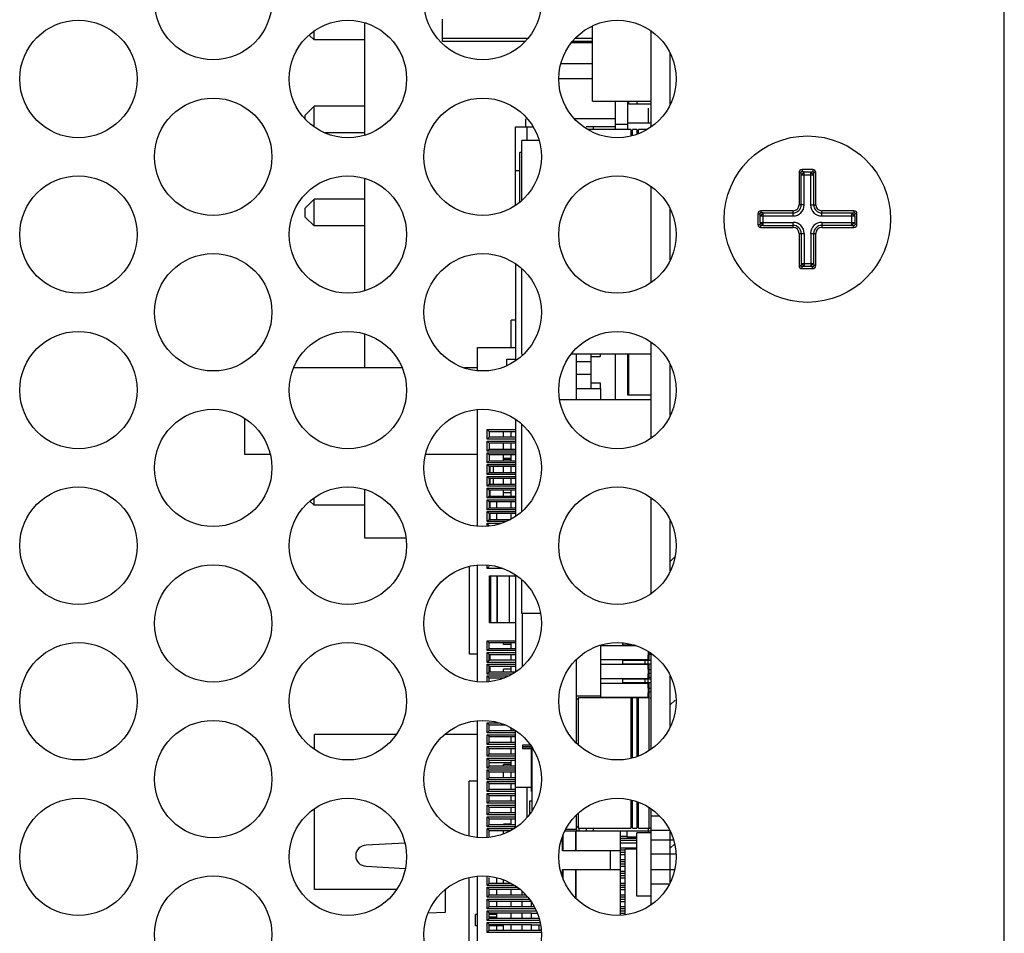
# Paper-space layout 'AV3_1' of a CAD drawing. Header units: inches. Extents: x 0 to 34, y -3.3 to 22.
# Tile 45 of 48: x 30.2 to 31.8, y 17.2 to 18.7. Entities that reach past the tile are written whole.
import ezdxf

# ---------------------------------------------------------------- set-up
doc = ezdxf.new("R2010")
doc.units = ezdxf.units.IN
doc.header["$LTSCALE"] = 1.87
doc.header["$MEASUREMENT"] = 0
doc.layers.get('0').update_dxf_attribs({"linetype": 'CONTINUOUS'})
for name, color, linetype in [('02___PRT_ALL_AXES', 7, 'CONTINUOUS'), ('3_ALL_AXES', 7, 'CONTINUOUS'), ('5_ALL_CURVES', 7, 'CONTINUOUS')]:
    doc.layers.add(name, color=color, linetype=linetype)

psp = doc.layouts.new('AV3_1')

# ---------------------------------------------------------------- linework, layer by layer
at = {"color": 7, "linetype": 'Continuous'}
for p, q in [((31.817, 13.3821), (31.817, 20.6599)), ((30.745, 18.5309), (30.745, 18.719)), ((30.875, 18.6879), (30.875, 18.7253)), ((30.66, 18.6904), (30.66, 18.7052)), ((31.1266, 18.5875), (31.1266, 18.7138)), ((30.6518, 18.6986), (30.66, 18.6904)), ((30.745, 18.6904), (30.66, 18.6904)), ((31.0183, 18.6929), (30.875, 18.6929)), ((31.014, 18.6879), (30.875, 18.6879)), ((31.1266, 18.6854), (31.0909, 18.6854)), ((31.1266, 18.6879), (31.0931, 18.6879)), ((31.1266, 18.6929), (31.0974, 18.6929)), ((31.1266, 18.6505), (31.0735, 18.6505)), ((31.1266, 18.6253), (31.0701, 18.6253)), ((31.1266, 18.5875), (31.225, 18.5875)), ((31.165, 18.5402), (31.165, 18.5875)), ((31.1778, 18.587), (31.1778, 18.5875)), ((31.186, 18.587), (31.1778, 18.587)), ((31.186, 18.5402), (31.186, 18.5875)), ((31.1876, 18.5829), (31.1876, 18.5875)), ((31.2014, 18.5829), (31.2014, 18.5875)), ((30.645, 18.5644), (30.66, 18.5794)), ((30.66, 18.5447), (30.66, 18.5794)), ((30.745, 18.5794), (30.66, 18.5794)), ((31.225, 18.5829), (31.1876, 18.5829)), ((30.645, 18.5577), (30.645, 18.5644)), ((30.9977, 18.4133), (30.9977, 18.5446)), ((30.9977, 18.5446), (31.0272, 18.5446)), ((31.165, 18.5446), (31.1158, 18.5446)), ((31.1908, 18.5402), (31.1186, 18.5402)), ((31.1276, 18.5446), (31.1276, 18.5402)), ((31.186, 18.5487), (31.165, 18.5487)), ((31.225, 18.5509), (31.186, 18.5509)), ((31.1908, 18.5402), (31.1908, 18.5293)), ((31.1938, 18.5372), (31.1908, 18.5372)), ((31.1938, 18.5299), (31.1938, 18.5402)), ((31.201, 18.5402), (31.1938, 18.5402)), ((31.201, 18.5402), (31.201, 18.5323)), ((31.204, 18.5372), (31.201, 18.5372)), ((31.204, 18.5333), (31.204, 18.5402)), ((31.2184, 18.5402), (31.204, 18.5402)), ((30.745, 18.5344), (30.6783, 18.5344)), ((31.0085, 18.4217), (31.0085, 18.522)), ((31.037, 18.522), (31.0085, 18.522)), ((31.0046, 18.4184), (31.0046, 18.5016)), ((31.0085, 18.5016), (31.0046, 18.5016)), ((31.0046, 18.4708), (30.9977, 18.4708)), ((31.496, 18.4729), (31.478, 18.4729)), ((30.745, 18.27), (30.745, 18.4581)), ((31.473, 18.4679), (31.473, 18.4139)), ((31.501, 18.4139), (31.501, 18.4679)), ((30.645, 18.4084), (30.66, 18.4234)), ((30.66, 18.3784), (30.66, 18.4234)), ((30.745, 18.4234), (30.66, 18.4234)), ((30.645, 18.3934), (30.645, 18.4084)), ((30.645, 18.3934), (30.66, 18.3784)), ((31.404, 18.3989), (31.404, 18.3809)), ((31.463, 18.4039), (31.409, 18.4039)), ((31.565, 18.4039), (31.511, 18.4039)), ((31.57, 18.3809), (31.57, 18.3989)), ((30.745, 18.3784), (30.66, 18.3784)), ((31.409, 18.3759), (31.463, 18.3759)), ((31.511, 18.3759), (31.565, 18.3759)), ((31.473, 18.3659), (31.473, 18.3119)), ((31.501, 18.3119), (31.501, 18.3659)), ((30.9977, 18.3149), (30.9977, 18.1524)), ((31.0085, 18.1637), (31.0085, 18.3065)), ((31.478, 18.3069), (31.496, 18.3069)), ((30.745, 18.1404), (30.745, 18.1973)), ((30.9337, 18.1358), (30.9337, 18.1746)), ((30.9337, 18.1746), (30.9977, 18.1746)), ((31.0095, 18.1618), (31.0095, 18.1637)), ((31.225, 18.1637), (31.0909, 18.1637)), ((31.124, 18.1637), (31.124, 18.106)), ((31.124, 18.1597), (31.1394, 18.1597)), ((31.1394, 18.1637), (31.1394, 18.1597)), ((31.165, 18.087), (31.165, 18.1637)), ((31.186, 18.0949), (31.186, 18.1637)), ((31.1876, 18.0949), (31.1876, 18.1637)), ((30.8078, 18.1404), (30.6256, 18.1404)), ((30.9337, 18.1404), (30.912, 18.1404)), ((30.9829, 18.1441), (30.9829, 18.1549)), ((30.9829, 18.1549), (30.9977, 18.1549)), ((31.1, 18.1513), (31.124, 18.1513)), ((31.1, 18.1302), (31.124, 18.1302)), ((31.124, 18.1157), (31.1394, 18.1157)), ((31.1394, 18.1157), (31.1394, 18.106)), ((31.1, 18.106), (31.14, 18.106)), ((31.14, 18.106), (31.14, 18.087)), ((31.225, 18.0949), (31.186, 18.0949)), ((31.225, 18.087), (31.0716, 18.087)), ((30.9337, 17.875), (30.9337, 18.0706)), ((30.5439, 17.9954), (30.5439, 18.0553)), ((30.9977, 18.0541), (30.9977, 17.8916)), ((31.0085, 17.9), (31.0085, 18.0456)), ((30.95, 18.0208), (30.95, 18.0374)), ((30.95, 18.0374), (30.9977, 18.0374)), ((30.95, 18.0374), (30.9534, 18.034)), ((30.9534, 18.034), (30.9534, 18.0242)), ((30.9534, 18.034), (30.9977, 18.034)), ((30.9776, 18.0242), (30.9776, 18.034)), ((30.9534, 18.0242), (30.95, 18.0208)), ((30.9977, 18.0208), (30.95, 18.0208)), ((30.95, 18.0011), (30.95, 18.0177)), ((30.95, 18.0177), (30.9977, 18.0177)), ((30.9534, 18.0143), (30.95, 18.0177)), ((30.9977, 18.0242), (30.9534, 18.0242)), ((30.9534, 18.0143), (30.9534, 18.0045)), ((30.9977, 18.0143), (30.9534, 18.0143)), ((30.9776, 18.0045), (30.9776, 18.0143)), ((30.5864, 17.9954), (30.5439, 17.9954)), ((30.9337, 17.9954), (30.847, 17.9954)), ((30.95, 18.0011), (30.9534, 18.0045)), ((30.9977, 18.0011), (30.95, 18.0011)), ((30.95, 17.9815), (30.95, 17.998)), ((30.9534, 17.9946), (30.95, 17.998)), ((30.95, 17.998), (30.9977, 17.998)), ((30.9534, 18.0045), (30.9977, 18.0045)), ((30.9534, 17.9946), (30.9534, 17.9848)), ((30.9977, 17.9946), (30.9534, 17.9946)), ((30.9776, 17.9848), (30.9776, 17.9946)), ((30.95, 17.9815), (30.9534, 17.9848)), ((30.9977, 17.9815), (30.95, 17.9815)), ((30.95, 17.9618), (30.95, 17.9783)), ((30.9534, 17.975), (30.95, 17.9783)), ((30.95, 17.9783), (30.9977, 17.9783)), ((30.9534, 17.9848), (30.9977, 17.9848)), ((30.9905, 17.9887), (30.9776, 17.9887)), ((30.9905, 17.9868), (30.9776, 17.9868)), ((30.95, 17.9618), (30.9534, 17.9651)), ((30.9977, 17.9618), (30.95, 17.9618)), ((30.95, 17.9421), (30.95, 17.9586)), ((30.9534, 17.9553), (30.95, 17.9586)), ((30.95, 17.9586), (30.9977, 17.9586)), ((30.9534, 17.975), (30.9534, 17.9651)), ((30.9977, 17.975), (30.9534, 17.975)), ((30.9534, 17.9651), (30.9977, 17.9651)), ((30.9551, 17.9651), (30.9551, 17.975)), ((30.961, 17.9651), (30.961, 17.975)), ((30.9776, 17.9651), (30.9776, 17.975)), ((30.95, 17.9421), (30.9534, 17.9454)), ((30.9977, 17.9421), (30.95, 17.9421)), ((30.9534, 17.9553), (30.9534, 17.9454)), ((30.9977, 17.9553), (30.9534, 17.9553)), ((30.9534, 17.9454), (30.9977, 17.9454)), ((30.9551, 17.9454), (30.9551, 17.9553)), ((30.961, 17.9454), (30.961, 17.9553)), ((30.9776, 17.9454), (30.9776, 17.9553)), ((30.745, 17.8549), (30.745, 17.9364)), ((30.95, 17.9224), (30.95, 17.9389)), ((30.95, 17.9389), (30.9977, 17.9389)), ((30.9534, 17.9356), (30.95, 17.9389)), ((30.95, 17.9224), (30.9534, 17.9257)), ((30.9534, 17.9356), (30.9534, 17.9257)), ((30.9977, 17.9356), (30.9534, 17.9356)), ((30.9534, 17.9257), (30.9977, 17.9257)), ((30.9551, 17.9257), (30.9551, 17.9356)), ((30.9776, 17.9257), (30.9776, 17.9356)), ((30.9905, 17.9312), (30.9776, 17.9312)), ((30.6531, 17.9173), (30.66, 17.9104)), ((30.66, 17.9104), (30.66, 17.9226)), ((30.745, 17.9104), (30.66, 17.9104)), ((30.9977, 17.9224), (30.95, 17.9224)), ((30.95, 17.9027), (30.95, 17.9193)), ((30.95, 17.9193), (30.9977, 17.9193)), ((30.9534, 17.9159), (30.95, 17.9193)), ((30.9534, 17.9159), (30.9534, 17.9061)), ((30.9977, 17.9159), (30.9534, 17.9159)), ((30.9551, 17.9061), (30.9551, 17.9159)), ((30.9665, 17.9061), (30.9665, 17.9159)), ((30.95, 17.9027), (30.9534, 17.9061)), ((30.9977, 17.9027), (30.95, 17.9027)), ((30.95, 17.883), (30.95, 17.8996)), ((30.95, 17.8996), (30.9977, 17.8996)), ((30.9534, 17.8962), (30.95, 17.8996)), ((30.9534, 17.9061), (30.9977, 17.9061)), ((30.9534, 17.8962), (30.9534, 17.8864)), ((30.9977, 17.8962), (30.9534, 17.8962)), ((30.9551, 17.8864), (30.9551, 17.8962)), ((30.9665, 17.8864), (30.9665, 17.8962)), ((30.95, 17.883), (30.9534, 17.8864)), ((30.9825, 17.883), (30.95, 17.883)), ((30.95, 17.8749), (30.95, 17.8799)), ((30.95, 17.8799), (30.9743, 17.8799)), ((30.9534, 17.8765), (30.95, 17.8799)), ((30.9534, 17.8864), (30.9893, 17.8864)), ((30.9551, 17.8752), (30.9551, 17.8765)), ((30.8142, 17.8549), (30.745, 17.8549)), ((30.9205, 17.6607), (30.9205, 17.8077)), ((30.9337, 17.6141), (30.9337, 17.8098)), ((30.95, 17.8043), (30.95, 17.8099)), ((30.95, 17.8043), (30.9534, 17.8076)), ((30.9761, 17.8043), (30.95, 17.8043)), ((30.9538, 17.7133), (30.9538, 17.7921)), ((30.9538, 17.7921), (30.9977, 17.7921)), ((30.9667, 17.7133), (30.9667, 17.7921)), ((30.9672, 17.7133), (30.9672, 17.7921)), ((30.9977, 17.7932), (30.9977, 17.6307)), ((31.0085, 17.7287), (31.0085, 17.7848)), ((31.0393, 17.7287), (31.0085, 17.7287)), ((31.0095, 17.6401), (31.0095, 17.7287)), ((30.9977, 17.7133), (30.9538, 17.7133)), ((30.95, 17.6665), (30.95, 17.683)), ((30.95, 17.683), (30.9977, 17.683)), ((30.9534, 17.6797), (30.95, 17.683)), ((30.9534, 17.6698), (30.9534, 17.6797)), ((30.9977, 17.6797), (30.9534, 17.6797)), ((30.9776, 17.6767), (30.9776, 17.6797)), ((31.1768, 17.6794), (31.1768, 17.6755)), ((30.9534, 17.6698), (30.95, 17.6665)), ((30.9977, 17.6665), (30.95, 17.6665)), ((30.95, 17.6468), (30.95, 17.6633)), ((30.95, 17.6633), (30.9977, 17.6633)), ((30.9534, 17.66), (30.95, 17.6633)), ((30.9534, 17.6698), (30.9977, 17.6698)), ((30.9905, 17.6767), (30.9776, 17.6767)), ((31.14, 17.6756), (31.14, 17.5875)), ((31.2, 17.6745), (31.14, 17.6745)), ((31.1971, 17.6755), (31.1768, 17.6755)), ((31.2201, 17.6651), (31.2201, 17.6588)), ((30.9337, 17.6607), (30.9205, 17.6607)), ((30.9534, 17.6502), (30.95, 17.6468)), ((30.9977, 17.6468), (30.95, 17.6468)), ((30.9534, 17.6502), (30.9534, 17.66)), ((30.9534, 17.66), (30.9977, 17.66)), ((30.9977, 17.6502), (30.9534, 17.6502)), ((30.9551, 17.6502), (30.9551, 17.66)), ((31.2201, 17.6509), (31.14, 17.6509)), ((31.1768, 17.6499), (31.1768, 17.644)), ((31.2241, 17.6499), (31.1768, 17.6499)), ((31.2142, 17.6499), (31.2142, 17.644)), ((31.2241, 17.6598), (31.2201, 17.6598)), ((31.2211, 17.6598), (31.2211, 17.6499)), ((30.95, 17.6271), (30.95, 17.6437)), ((30.95, 17.6437), (30.9977, 17.6437)), ((30.9534, 17.6403), (30.95, 17.6437)), ((30.9534, 17.6305), (30.95, 17.6271)), ((30.9534, 17.6305), (30.9534, 17.6403)), ((30.9534, 17.6403), (30.9977, 17.6403)), ((30.9973, 17.6305), (30.9534, 17.6305)), ((30.9551, 17.6305), (30.9551, 17.6403)), ((30.9776, 17.6305), (30.9776, 17.6353)), ((30.9905, 17.6353), (30.9776, 17.6353)), ((31.2201, 17.643), (31.14, 17.643)), ((31.2241, 17.644), (31.1768, 17.644)), ((31.2201, 17.6352), (31.2201, 17.6273)), ((31.2241, 17.6342), (31.2201, 17.6342)), ((31.2211, 17.644), (31.2211, 17.6342)), ((30.9923, 17.6271), (30.95, 17.6271)), ((30.95, 17.6141), (30.95, 17.624)), ((30.95, 17.624), (30.9862, 17.624)), ((30.9534, 17.6206), (30.95, 17.624)), ((30.9534, 17.6143), (30.9534, 17.6206)), ((30.9534, 17.6206), (30.979, 17.6206)), ((30.9776, 17.6201), (30.9776, 17.6206)), ((31.2201, 17.6194), (31.14, 17.6194)), ((31.1768, 17.6184), (31.1768, 17.6125)), ((31.2241, 17.6184), (31.1768, 17.6184)), ((31.2241, 17.6125), (31.1768, 17.6125)), ((31.2142, 17.6184), (31.2142, 17.6125)), ((31.2241, 17.6283), (31.2201, 17.6283)), ((31.2211, 17.6283), (31.2211, 17.6184)), ((31.225, 17.6216), (31.2211, 17.6216)), ((31.2211, 17.6125), (31.2211, 17.6027)), ((31.2201, 17.6115), (31.14, 17.6115)), ((31.2201, 17.6037), (31.2201, 17.5958)), ((31.2241, 17.6027), (31.2201, 17.6027)), ((31.2241, 17.5968), (31.2201, 17.5968)), ((31.2211, 17.5968), (31.2211, 17.5875)), ((31.1, 17.5904), (31.14, 17.5904)), ((31.1033, 17.5875), (31.1, 17.5842)), ((31.1033, 17.5081), (31.1033, 17.5875)), ((31.1908, 17.5875), (31.1033, 17.5875)), ((31.2201, 17.5879), (31.14, 17.5879)), ((31.1908, 17.5875), (31.1908, 17.4859)), ((31.1938, 17.5869), (31.1908, 17.5869)), ((31.1938, 17.5845), (31.1908, 17.5845)), ((31.1938, 17.4865), (31.1938, 17.5875)), ((31.201, 17.5875), (31.1938, 17.5875)), ((31.201, 17.5875), (31.201, 17.4889)), ((31.204, 17.5869), (31.201, 17.5869)), ((31.204, 17.5845), (31.201, 17.5845)), ((31.204, 17.4899), (31.204, 17.5875)), ((31.2218, 17.5875), (31.204, 17.5875)), ((31.2241, 17.5869), (31.2235, 17.5869)), ((30.9337, 17.3533), (30.9337, 17.5489)), ((30.95, 17.5287), (30.95, 17.5452)), ((30.95, 17.5452), (30.9708, 17.5452)), ((30.9534, 17.5419), (30.95, 17.5452)), ((30.9534, 17.532), (30.95, 17.5287)), ((30.9534, 17.532), (30.9534, 17.5419)), ((30.9534, 17.5419), (30.9806, 17.5419)), ((30.9977, 17.532), (30.9534, 17.532)), ((30.9977, 17.3699), (30.9977, 17.5324)), ((30.6605, 17.501), (30.6605, 17.5257)), ((30.7974, 17.5257), (30.6605, 17.5257)), ((30.9337, 17.5257), (30.8787, 17.5257)), ((30.9977, 17.5287), (30.95, 17.5287)), ((30.95, 17.509), (30.95, 17.5255)), ((30.95, 17.5255), (30.9977, 17.5255)), ((30.9534, 17.5222), (30.95, 17.5255)), ((30.9534, 17.5124), (30.9534, 17.5222)), ((30.9534, 17.5222), (30.9977, 17.5222)), ((30.9534, 17.5124), (30.95, 17.509)), ((30.9977, 17.509), (30.95, 17.509)), ((30.95, 17.4893), (30.95, 17.5059)), ((30.95, 17.5059), (30.9977, 17.5059)), ((30.9534, 17.5025), (30.95, 17.5059)), ((30.9977, 17.5124), (30.9534, 17.5124)), ((30.9534, 17.4927), (30.9534, 17.5025)), ((30.9534, 17.5025), (30.9977, 17.5025)), ((31.0095, 17.5082), (31.0095, 17.5023)), ((31.0225, 17.5082), (31.0095, 17.5082)), ((31.0095, 17.5059), (31.0233, 17.5059)), ((31.0095, 17.5025), (31.0233, 17.5025)), ((31.0246, 17.5023), (31.0095, 17.5023)), ((31.0246, 17.4304), (31.0246, 17.505)), ((31.0253, 17.3982), (31.0253, 17.504)), ((30.9534, 17.4927), (30.95, 17.4893)), ((30.9977, 17.4893), (30.95, 17.4893)), ((30.95, 17.4696), (30.95, 17.4862)), ((30.95, 17.4862), (30.9977, 17.4862)), ((30.9534, 17.4828), (30.95, 17.4862)), ((30.9977, 17.4927), (30.9534, 17.4927)), ((30.9534, 17.473), (30.9534, 17.4828)), ((30.9534, 17.4828), (30.9977, 17.4828)), ((30.9534, 17.473), (30.95, 17.4696)), ((30.9977, 17.4696), (30.95, 17.4696)), ((30.95, 17.45), (30.95, 17.4665)), ((30.95, 17.4665), (30.9977, 17.4665)), ((30.9534, 17.4631), (30.95, 17.4665)), ((30.9905, 17.4782), (30.9534, 17.4782)), ((30.9977, 17.473), (30.9534, 17.473)), ((30.9776, 17.473), (30.9776, 17.4753)), ((30.9905, 17.4753), (30.9776, 17.4753)), ((30.9197, 17.3556), (30.9197, 17.4476)), ((30.9337, 17.4476), (30.9197, 17.4476)), ((30.9534, 17.4533), (30.95, 17.45)), ((30.9977, 17.45), (30.95, 17.45)), ((30.9534, 17.4533), (30.9534, 17.4631)), ((30.9534, 17.4631), (30.9977, 17.4631)), ((30.9977, 17.4533), (30.9534, 17.4533)), ((30.9776, 17.4533), (30.9776, 17.4631)), ((30.95, 17.4303), (30.95, 17.4468)), ((30.95, 17.4468), (30.9977, 17.4468)), ((30.9534, 17.4435), (30.95, 17.4468)), ((30.9534, 17.4336), (30.95, 17.4303)), ((30.9534, 17.4336), (30.9534, 17.4435)), ((30.9534, 17.4435), (30.9977, 17.4435)), ((30.9977, 17.4336), (30.9534, 17.4336)), ((30.9977, 17.4373), (31.0246, 17.4373)), ((31.0253, 17.4304), (31.0246, 17.4304)), ((30.9977, 17.4303), (30.95, 17.4303)), ((30.95, 17.4106), (30.95, 17.4271)), ((30.95, 17.4271), (30.9977, 17.4271)), ((30.9534, 17.4238), (30.95, 17.4271)), ((30.9534, 17.4139), (30.95, 17.4106)), ((30.9534, 17.4139), (30.9534, 17.4238)), ((30.9534, 17.4238), (30.9977, 17.4238)), ((30.9977, 17.4139), (30.9534, 17.4139)), ((31.1908, 17.4163), (31.1908, 17.3685)), ((31.1938, 17.3685), (31.1938, 17.4157)), ((30.6605, 17.2657), (30.6605, 17.4013)), ((30.9977, 17.4106), (30.95, 17.4106)), ((30.95, 17.3909), (30.95, 17.4074)), ((30.95, 17.4074), (30.9977, 17.4074)), ((30.9534, 17.4041), (30.95, 17.4074)), ((30.9534, 17.3943), (30.9534, 17.4041)), ((30.9534, 17.4041), (30.9977, 17.4041)), ((31.0213, 17.4138), (31.0213, 17.3922)), ((31.0253, 17.4138), (31.0213, 17.4138)), ((31.201, 17.4133), (31.201, 17.3685)), ((31.204, 17.3685), (31.204, 17.4123)), ((30.9534, 17.3943), (30.95, 17.3909)), ((30.9977, 17.3909), (30.95, 17.3909)), ((30.95, 17.3712), (30.95, 17.3878)), ((30.95, 17.3878), (30.9977, 17.3878)), ((30.9534, 17.3844), (30.95, 17.3878)), ((30.9977, 17.3943), (30.9534, 17.3943)), ((30.9534, 17.3746), (30.9534, 17.3844)), ((30.9534, 17.3844), (30.9977, 17.3844)), ((31.1033, 17.3685), (31.1033, 17.3942)), ((30.9534, 17.3746), (30.95, 17.3712)), ((30.9977, 17.3712), (30.95, 17.3712)), ((30.95, 17.3532), (30.95, 17.3681)), ((30.95, 17.3681), (30.995, 17.3681)), ((30.9534, 17.3647), (30.95, 17.3681)), ((30.9977, 17.3746), (30.9534, 17.3746)), ((30.9534, 17.3549), (30.9534, 17.3647)), ((30.9534, 17.3647), (30.9894, 17.3647)), ((30.9776, 17.3746), (30.9776, 17.3753)), ((30.9905, 17.3753), (30.9776, 17.3753)), ((30.9776, 17.3593), (30.9776, 17.3647)), ((31.1033, 17.3685), (31.1, 17.3717)), ((31.1, 17.3667), (31.1, 17.3635)), ((31.1033, 17.3685), (31.1908, 17.3685)), ((31.104, 17.3685), (31.104, 17.3635)), ((31.1158, 17.3685), (31.1158, 17.3635)), ((31.1276, 17.3685), (31.1276, 17.3635)), ((31.1938, 17.3715), (31.1908, 17.3715)), ((31.1938, 17.3685), (31.201, 17.3685)), ((31.204, 17.3715), (31.201, 17.3715)), ((31.204, 17.3685), (31.2218, 17.3685)), ((31.2201, 17.3685), (31.2201, 17.3635)), ((31.0763, 17.3307), (31.0763, 17.3547)), ((31.0776, 17.3307), (31.0776, 17.3585)), ((31.2241, 17.3635), (31.0801, 17.3635)), ((31.0989, 17.3307), (31.0989, 17.3635)), ((31.0994, 17.3307), (31.0994, 17.3635)), ((31.1735, 17.2226), (31.1735, 17.3635)), ((31.1739, 17.3444), (31.1739, 17.3555)), ((31.1739, 17.3555), (31.185, 17.3555)), ((31.201, 17.3515), (31.1739, 17.3515)), ((31.1739, 17.3484), (31.201, 17.3484)), ((31.185, 17.3539), (31.185, 17.3635)), ((31.201, 17.3539), (31.185, 17.3539)), ((31.201, 17.2549), (31.201, 17.3609)), ((31.225, 17.3609), (31.201, 17.3609)), ((31.1739, 17.3444), (31.201, 17.3444)), ((31.1739, 17.3248), (31.1739, 17.3358)), ((31.1739, 17.3358), (31.201, 17.3358)), ((31.1817, 17.3318), (31.1739, 17.3318)), ((31.1817, 17.2232), (31.1817, 17.3337)), ((31.201, 17.3337), (31.1817, 17.3337)), ((31.1735, 17.3307), (31.0763, 17.3307)), ((31.1567, 17.2992), (31.1567, 17.3307)), ((31.1739, 17.3287), (31.1817, 17.3287)), ((31.1739, 17.3248), (31.1817, 17.3248)), ((31.1739, 17.3051), (31.1739, 17.3161)), ((31.1739, 17.3161), (31.1817, 17.3161)), ((31.0763, 17.2867), (31.0763, 17.2992)), ((31.0763, 17.2992), (31.1735, 17.2992)), ((31.0776, 17.2829), (31.0776, 17.2992)), ((31.0989, 17.2511), (31.0989, 17.2992)), ((31.0994, 17.2506), (31.0994, 17.2992)), ((31.1817, 17.3122), (31.1739, 17.3122)), ((31.1739, 17.309), (31.1817, 17.309)), ((31.1739, 17.3051), (31.1817, 17.3051)), ((30.9197, 17.0947), (30.9197, 17.2858)), ((30.9337, 17.0924), (30.9337, 17.2881)), ((30.95, 17.2728), (30.95, 17.2882)), ((30.9534, 17.2761), (30.9534, 17.286)), ((30.9665, 17.2761), (30.9665, 17.2856)), ((30.9776, 17.2762), (30.9776, 17.2821)), ((31.1739, 17.2854), (31.1739, 17.2964)), ((31.1739, 17.2964), (31.1817, 17.2964)), ((31.1817, 17.2925), (31.1739, 17.2925)), ((31.1739, 17.2893), (31.1817, 17.2893)), ((31.1739, 17.2854), (31.1817, 17.2854)), ((30.798, 17.2657), (30.6605, 17.2657)), ((30.9534, 17.2761), (30.95, 17.2728)), ((30.9958, 17.2728), (30.95, 17.2728)), ((30.95, 17.2531), (30.95, 17.2696)), ((30.95, 17.2696), (31.0005, 17.2696)), ((30.9534, 17.2663), (30.95, 17.2696)), ((30.9904, 17.2761), (30.9534, 17.2761)), ((30.9534, 17.2565), (30.9534, 17.2663)), ((30.9534, 17.2663), (31.0048, 17.2663)), ((30.9665, 17.2565), (30.9665, 17.2663)), ((31.1739, 17.2657), (31.1739, 17.2767)), ((31.1739, 17.2767), (31.1817, 17.2767)), ((31.1817, 17.2728), (31.1739, 17.2728)), ((31.1739, 17.2696), (31.1817, 17.2696)), ((31.1739, 17.2657), (31.1817, 17.2657)), ((30.9534, 17.2565), (30.95, 17.2531)), ((31.0181, 17.2531), (30.95, 17.2531)), ((30.95, 17.2334), (30.95, 17.25)), ((30.95, 17.25), (31.0207, 17.25)), ((30.9534, 17.2466), (30.95, 17.25)), ((31.0151, 17.2565), (30.9534, 17.2565)), ((31.0085, 17.2631), (31.0085, 17.2565)), ((31.1739, 17.246), (31.1739, 17.257)), ((31.1739, 17.257), (31.1817, 17.257)), ((31.1817, 17.2531), (31.1739, 17.2531)), ((31.1739, 17.25), (31.1817, 17.25)), ((31.225, 17.2549), (31.201, 17.2549)), ((30.9534, 17.2368), (30.95, 17.2334)), ((31.0308, 17.2334), (30.95, 17.2334)), ((30.9534, 17.2368), (30.9534, 17.2466)), ((30.9534, 17.2466), (31.023, 17.2466)), ((31.0243, 17.2368), (30.9534, 17.2368)), ((30.9665, 17.2368), (30.9665, 17.2466)), ((31.0085, 17.2466), (31.0085, 17.2368)), ((31.0243, 17.2368), (31.0243, 17.2447)), ((31.0243, 17.2374), (31.0288, 17.2374)), ((31.1739, 17.246), (31.1817, 17.246)), ((31.1739, 17.2263), (31.1739, 17.2374)), ((31.1739, 17.2374), (31.1817, 17.2374)), ((31.1817, 17.2334), (31.1739, 17.2334)), ((30.9305, 17.2052), (30.9305, 17.2242)), ((30.9337, 17.2242), (30.9305, 17.2242)), ((30.95, 17.2137), (30.95, 17.2303)), ((30.95, 17.2303), (31.0323, 17.2303)), ((30.9534, 17.2269), (30.95, 17.2303)), ((30.9534, 17.2171), (30.95, 17.2137)), ((30.9534, 17.2171), (30.9534, 17.2269)), ((30.9534, 17.2269), (31.0243, 17.2269)), ((30.9665, 17.2242), (30.9534, 17.2242)), ((30.9665, 17.2197), (30.9534, 17.2197)), ((31.0243, 17.2171), (30.9534, 17.2171)), ((30.9665, 17.2171), (30.9665, 17.2269)), ((31.0085, 17.2269), (31.0085, 17.2171)), ((31.0243, 17.2171), (31.0243, 17.2269)), ((31.0243, 17.2263), (31.034, 17.2263)), ((31.0243, 17.2177), (31.037, 17.2177)), ((31.1739, 17.2303), (31.1817, 17.2303)), ((31.1739, 17.2263), (31.1817, 17.2263)), ((30.9337, 17.2052), (30.9305, 17.2052)), ((31.038, 17.2137), (30.95, 17.2137)), ((30.95, 17.1941), (30.95, 17.2106)), ((30.95, 17.2106), (31.0386, 17.2106)), ((30.9534, 17.2072), (30.95, 17.2106)), ((30.9534, 17.1974), (30.9534, 17.2072)), ((30.9534, 17.2072), (31.0243, 17.2072)), ((30.9776, 17.2052), (30.9534, 17.2052)), ((30.9665, 17.1974), (30.9665, 17.2052)), ((30.9776, 17.1974), (30.9776, 17.2072)), ((31.0085, 17.2072), (31.0085, 17.1974)), ((31.0243, 17.1974), (31.0243, 17.2072)), ((31.0243, 17.2067), (31.0394, 17.2067)), ((31.0395, 17.2063), (31.0375, 17.2063)), ((30.9534, 17.1974), (30.95, 17.1941)), ((31.0407, 17.1941), (30.95, 17.1941)), ((31.0243, 17.1974), (30.9534, 17.1974)), ((31.0243, 17.198), (31.0404, 17.198)), ((31.0375, 17.1984), (31.0404, 17.1984))]:
    psp.add_line(p, q, dxfattribs=at)
at = {"color": 4, "linetype": 'Continuous'}
for p, q in [((31.2201, 18.5761), (31.2201, 18.5509)), ((31.2201, 17.6352), (31.2201, 17.6588)), ((31.2201, 17.6037), (31.2201, 17.6273)), ((31.2201, 17.5875), (31.2201, 17.5958)), ((31.2201, 17.3635), (31.2201, 17.3609))]:
    psp.add_line(p, q, dxfattribs=at)
at = {"color": 9, "linetype": 'Continuous'}
for p, q in [((31.0174, 18.522), (31.0174, 18.5446)), ((31.478, 18.4729), (31.478, 18.4698)), ((31.496, 18.4729), (31.496, 18.4698)), ((31.473, 18.4679), (31.4761, 18.4679)), ((31.4767, 18.4139), (31.4767, 18.4643)), ((31.4767, 18.4643), (31.4974, 18.4643)), ((31.4816, 18.4139), (31.4816, 18.4692)), ((31.4816, 18.4692), (31.4925, 18.4692)), ((31.4925, 18.4139), (31.4925, 18.4692)), ((31.4974, 18.4643), (31.4974, 18.4139)), ((31.501, 18.4679), (31.4979, 18.4679)), ((31.4816, 18.4139), (31.473, 18.4139)), ((31.4925, 18.4139), (31.501, 18.4139)), ((31.404, 18.3989), (31.4071, 18.3989)), ((31.4077, 18.3844), (31.4077, 18.3953)), ((31.4077, 18.3953), (31.463, 18.3953)), ((31.409, 18.4039), (31.409, 18.4008)), ((31.4126, 18.3795), (31.4126, 18.4002)), ((31.4126, 18.4002), (31.463, 18.4002)), ((31.463, 18.3953), (31.463, 18.4039)), ((31.511, 18.3953), (31.511, 18.4039)), ((31.511, 18.4002), (31.5615, 18.4002)), ((31.511, 18.3953), (31.5664, 18.3953)), ((31.5615, 18.3795), (31.5615, 18.4002)), ((31.565, 18.4039), (31.565, 18.4008)), ((31.5664, 18.3953), (31.5664, 18.3844)), ((31.57, 18.3989), (31.5669, 18.3989)), ((31.404, 18.3809), (31.4071, 18.3809)), ((31.4077, 18.3844), (31.463, 18.3844)), ((31.409, 18.3759), (31.409, 18.379)), ((31.4126, 18.3795), (31.463, 18.3795)), ((31.463, 18.3759), (31.463, 18.3844)), ((31.511, 18.3844), (31.511, 18.3759)), ((31.511, 18.3844), (31.5664, 18.3844)), ((31.5615, 18.3795), (31.511, 18.3795)), ((31.565, 18.3759), (31.565, 18.379)), ((31.57, 18.3809), (31.5669, 18.3809)), ((31.473, 18.3659), (31.4816, 18.3659)), ((31.4767, 18.3659), (31.4767, 18.3154)), ((31.4816, 18.3659), (31.4816, 18.3105)), ((31.4925, 18.3659), (31.4925, 18.3105)), ((31.4925, 18.3659), (31.501, 18.3659)), ((31.4974, 18.3659), (31.4974, 18.3154)), ((31.473, 18.3119), (31.4761, 18.3119)), ((31.4767, 18.3154), (31.4974, 18.3154)), ((31.478, 18.3069), (31.478, 18.31)), ((31.4925, 18.3105), (31.4816, 18.3105)), ((31.496, 18.3069), (31.496, 18.31)), ((31.501, 18.3119), (31.4979, 18.3119)), ((30.9562, 17.7133), (30.9562, 17.7921)), ((30.9869, 17.7921), (30.9869, 17.7133)), ((31.2214, 17.6642), (31.2214, 17.6598)), ((31.2214, 17.6342), (31.2214, 17.6283)), ((31.2214, 17.6027), (31.2214, 17.5968)), ((31.2218, 17.4991), (31.2218, 17.5875)), ((31.0174, 17.3875), (31.0174, 17.4373)), ((31.2218, 17.3685), (31.2218, 17.4032))]:
    psp.add_line(p, q, dxfattribs=at)
at = {"color": 7, "linetype": 'Continuous'}
psp.add_circle((31.487, 18.3899), 0.1395, dxfattribs=at)
for centre, radius, start, end in [((31.478, 18.4679), 0.005, 90, 180), ((31.496, 18.4679), 0.005, 0, 90), ((31.463, 18.4139), 0.01, 270, 360), ((31.511, 18.4139), 0.01, 180, 270), ((31.409, 18.3989), 0.005, 90, 180), ((31.565, 18.3989), 0.005, 0, 90), ((31.409, 18.3809), 0.005, 180, 270), ((31.463, 18.3659), 0.01, 0, 90), ((31.511, 18.3659), 0.01, 90, 180), ((31.565, 18.3809), 0.005, 270, 360), ((31.478, 18.3119), 0.005, 180, 270), ((31.496, 18.3119), 0.005, 270, 360), ((31.2218, 17.3717), 0.00329, 270, 359.9999)]:
    psp.add_arc(centre, radius, start, end, dxfattribs=at)
at = {"color": 9, "linetype": 'Continuous'}
for centre, radius, start, end in [((31.478, 18.4679), 0.0019, 90, 180), ((31.496, 18.4679), 0.0019, 0, 90), ((31.463, 18.4139), 0.0186, 270, 360), ((31.463, 18.4139), 0.0136, 270, 360), ((31.511, 18.4139), 0.0186, 180, 270), ((31.511, 18.4139), 0.0136, 180, 270), ((31.409, 18.3989), 0.0019, 90, 180), ((31.565, 18.3989), 0.0019, 0, 90), ((31.409, 18.3809), 0.0019, 180, 270), ((31.463, 18.3659), 0.0186, 0, 90), ((31.463, 18.3659), 0.0136, 0, 90), ((31.511, 18.3659), 0.0186, 90, 180), ((31.511, 18.3659), 0.0136, 90, 180), ((31.565, 18.3809), 0.0019, 270, 360), ((31.478, 18.3119), 0.0019, 180, 270), ((31.496, 18.3119), 0.0019, 270, 360)]:
    psp.add_arc(centre, radius, start, end, dxfattribs=at)
for points, knots in [([(31.4767, 18.4643), (31.4767, 18.4645), (31.4766, 18.4649), (31.4766, 18.4656), (31.4766, 18.4662), (31.4765, 18.4666), (31.4765, 18.467), (31.4764, 18.4672), (31.4764, 18.4674), (31.4763, 18.4675), (31.4763, 18.4677), (31.4763, 18.4677), (31.4762, 18.4678), (31.4762, 18.4678), (31.4762, 18.4678), (31.4762, 18.4679), (31.4762, 18.4679), (31.4761, 18.4679)], [0, 0, 0, 0, 0.178503, 0.353451, 0.518806, 0.668524, 0.735643, 0.796609, 0.850698, 0.897214, 0.935518, 0.951434, 0.965139, 0.976642, 0.986038, 0.993607, 1, 1, 1, 1]), ([(31.4767, 18.4643), (31.4767, 18.4643), (31.4767, 18.4643), (31.4768, 18.4644), (31.4769, 18.4644), (31.477, 18.4645), (31.4771, 18.4646), (31.4773, 18.4648), (31.4776, 18.465), (31.478, 18.4653), (31.4784, 18.4657), (31.4789, 18.4661), (31.4793, 18.4666), (31.4798, 18.467), (31.4802, 18.4675), (31.4806, 18.4679), (31.4809, 18.4683), (31.4812, 18.4686), (31.4813, 18.4688), (31.4814, 18.4689), (31.4815, 18.469), (31.4816, 18.4691), (31.4816, 18.4692), (31.4816, 18.4692), (31.4816, 18.4692)], [0, 0, 0, 0, 0.008362, 0.02041, 0.03614, 0.055513, 0.078451, 0.104775, 0.166718, 0.239494, 0.320932, 0.408749, 0.499861, 0.590892, 0.678611, 0.760098, 0.833181, 0.895703, 0.922277, 0.945343, 0.964676, 0.980212, 0.991953, 1, 1, 1, 1]), ([(31.4816, 18.4692), (31.4814, 18.4692), (31.481, 18.4693), (31.4803, 18.4693), (31.4797, 18.4693), (31.4793, 18.4694), (31.4789, 18.4694), (31.4787, 18.4695), (31.4785, 18.4695), (31.4784, 18.4696), (31.4782, 18.4696), (31.4782, 18.4696), (31.4781, 18.4697), (31.4781, 18.4697), (31.4781, 18.4697), (31.478, 18.4697), (31.478, 18.4697), (31.478, 18.4698)], [0, 0, 0, 0, 0.178553, 0.353499, 0.518826, 0.668508, 0.735611, 0.796565, 0.850647, 0.897161, 0.935472, 0.951394, 0.965107, 0.976619, 0.986026, 0.993603, 1, 1, 1, 1]), ([(31.4925, 18.4692), (31.4927, 18.4692), (31.4931, 18.4693), (31.4938, 18.4693), (31.4943, 18.4693), (31.4948, 18.4694), (31.4951, 18.4694), (31.4954, 18.4695), (31.4956, 18.4695), (31.4957, 18.4696), (31.4958, 18.4696), (31.4959, 18.4696), (31.496, 18.4697), (31.496, 18.4697), (31.496, 18.4697), (31.496, 18.4697), (31.496, 18.4697), (31.496, 18.4698)], [0, 0, 0, 0, 0.178503, 0.353451, 0.518806, 0.668524, 0.735643, 0.796609, 0.850698, 0.897214, 0.935518, 0.951434, 0.965139, 0.976642, 0.986038, 0.993607, 1, 1, 1, 1]), ([(31.4925, 18.4692), (31.4925, 18.4692), (31.4925, 18.4692), (31.4925, 18.4691), (31.4926, 18.469), (31.4927, 18.4689), (31.4928, 18.4688), (31.4929, 18.4686), (31.4932, 18.4683), (31.4935, 18.4679), (31.4939, 18.4675), (31.4943, 18.467), (31.4948, 18.4666), (31.4952, 18.4661), (31.4956, 18.4657), (31.4961, 18.4653), (31.4965, 18.465), (31.4967, 18.4647), (31.497, 18.4646), (31.4971, 18.4645), (31.4972, 18.4644), (31.4973, 18.4643), (31.4974, 18.4643), (31.4974, 18.4643), (31.4974, 18.4643)], [0, 0, 0, 0, 0.008362, 0.02041, 0.03614, 0.055513, 0.078451, 0.104775, 0.166718, 0.239494, 0.320932, 0.408749, 0.499861, 0.590892, 0.678611, 0.760098, 0.833181, 0.895703, 0.922277, 0.945343, 0.964676, 0.980212, 0.991953, 1, 1, 1, 1]), ([(31.4974, 18.4643), (31.4974, 18.4645), (31.4974, 18.4649), (31.4975, 18.4656), (31.4975, 18.4662), (31.4976, 18.4666), (31.4976, 18.467), (31.4977, 18.4672), (31.4977, 18.4674), (31.4978, 18.4675), (31.4978, 18.4677), (31.4978, 18.4677), (31.4978, 18.4678), (31.4979, 18.4678), (31.4979, 18.4678), (31.4979, 18.4679), (31.4979, 18.4679), (31.4979, 18.4679)], [0, 0, 0, 0, 0.178553, 0.353499, 0.518826, 0.668508, 0.735611, 0.796565, 0.850647, 0.897161, 0.935472, 0.951394, 0.965107, 0.976619, 0.986026, 0.993603, 1, 1, 1, 1]), ([(31.4077, 18.3953), (31.4077, 18.3955), (31.4076, 18.3959), (31.4076, 18.3966), (31.4076, 18.3972), (31.4075, 18.3976), (31.4075, 18.398), (31.4074, 18.3982), (31.4074, 18.3984), (31.4073, 18.3985), (31.4073, 18.3987), (31.4073, 18.3987), (31.4072, 18.3988), (31.4072, 18.3988), (31.4072, 18.3988), (31.4072, 18.3989), (31.4072, 18.3989), (31.4071, 18.3989)], [0, 0, 0, 0, 0.178503, 0.353451, 0.518806, 0.668524, 0.735643, 0.796609, 0.850698, 0.897214, 0.935518, 0.951434, 0.965139, 0.976642, 0.986038, 0.993607, 1, 1, 1, 1]), ([(31.4077, 18.3953), (31.4077, 18.3953), (31.4077, 18.3953), (31.4078, 18.3954), (31.4079, 18.3954), (31.408, 18.3955), (31.4081, 18.3956), (31.4083, 18.3958), (31.4086, 18.396), (31.409, 18.3963), (31.4094, 18.3967), (31.4099, 18.3971), (31.4103, 18.3976), (31.4108, 18.398), (31.4112, 18.3985), (31.4116, 18.3989), (31.4119, 18.3993), (31.4122, 18.3996), (31.4123, 18.3998), (31.4124, 18.3999), (31.4125, 18.4), (31.4126, 18.4001), (31.4126, 18.4002), (31.4126, 18.4002), (31.4126, 18.4002)], [0, 0, 0, 0, 0.008362, 0.02041, 0.03614, 0.055513, 0.078451, 0.104775, 0.166718, 0.239494, 0.320932, 0.408749, 0.499861, 0.590892, 0.678611, 0.760098, 0.833181, 0.895703, 0.922277, 0.945343, 0.964676, 0.980212, 0.991953, 1, 1, 1, 1]), ([(31.4126, 18.4002), (31.4124, 18.4002), (31.412, 18.4003), (31.4113, 18.4003), (31.4107, 18.4003), (31.4103, 18.4004), (31.4099, 18.4004), (31.4097, 18.4005), (31.4095, 18.4005), (31.4094, 18.4006), (31.4092, 18.4006), (31.4092, 18.4006), (31.4091, 18.4007), (31.4091, 18.4007), (31.4091, 18.4007), (31.409, 18.4007), (31.409, 18.4007), (31.409, 18.4008)], [0, 0, 0, 0, 0.178553, 0.353499, 0.518826, 0.668508, 0.735611, 0.796565, 0.850647, 0.897161, 0.935472, 0.951394, 0.965107, 0.976619, 0.986026, 0.993603, 1, 1, 1, 1]), ([(31.5615, 18.4002), (31.5617, 18.4002), (31.5621, 18.4003), (31.5628, 18.4003), (31.5633, 18.4003), (31.5638, 18.4004), (31.5641, 18.4004), (31.5644, 18.4005), (31.5646, 18.4005), (31.5647, 18.4006), (31.5648, 18.4006), (31.5649, 18.4006), (31.565, 18.4007), (31.565, 18.4007), (31.565, 18.4007), (31.565, 18.4007), (31.565, 18.4007), (31.565, 18.4008)], [0, 0, 0, 0, 0.178503, 0.353451, 0.518806, 0.668524, 0.735643, 0.796609, 0.850698, 0.897214, 0.935518, 0.951434, 0.965139, 0.976642, 0.986038, 0.993607, 1, 1, 1, 1]), ([(31.5615, 18.4002), (31.5615, 18.4002), (31.5615, 18.4002), (31.5615, 18.4001), (31.5616, 18.4), (31.5617, 18.3999), (31.5618, 18.3998), (31.5619, 18.3996), (31.5622, 18.3993), (31.5625, 18.3989), (31.5629, 18.3985), (31.5633, 18.398), (31.5638, 18.3976), (31.5642, 18.3971), (31.5646, 18.3967), (31.5651, 18.3963), (31.5655, 18.396), (31.5657, 18.3957), (31.566, 18.3956), (31.5661, 18.3955), (31.5662, 18.3954), (31.5663, 18.3953), (31.5664, 18.3953), (31.5664, 18.3953), (31.5664, 18.3953)], [0, 0, 0, 0, 0.008362, 0.02041, 0.03614, 0.055513, 0.078451, 0.104775, 0.166718, 0.239494, 0.320932, 0.408749, 0.499861, 0.590892, 0.678611, 0.760098, 0.833181, 0.895703, 0.922277, 0.945343, 0.964676, 0.980212, 0.991953, 1, 1, 1, 1]), ([(31.5664, 18.3953), (31.5664, 18.3955), (31.5664, 18.3959), (31.5665, 18.3966), (31.5665, 18.3972), (31.5666, 18.3976), (31.5666, 18.398), (31.5667, 18.3982), (31.5667, 18.3984), (31.5668, 18.3985), (31.5668, 18.3987), (31.5668, 18.3987), (31.5668, 18.3988), (31.5669, 18.3988), (31.5669, 18.3988), (31.5669, 18.3989), (31.5669, 18.3989), (31.5669, 18.3989)], [0, 0, 0, 0, 0.178553, 0.353499, 0.518826, 0.668508, 0.735611, 0.796565, 0.850647, 0.897161, 0.935472, 0.951394, 0.965107, 0.976619, 0.986026, 0.993603, 1, 1, 1, 1]), ([(31.4077, 18.3844), (31.4077, 18.3842), (31.4076, 18.3838), (31.4076, 18.3831), (31.4076, 18.3826), (31.4075, 18.3821), (31.4075, 18.3818), (31.4074, 18.3815), (31.4074, 18.3813), (31.4073, 18.3812), (31.4073, 18.3811), (31.4073, 18.381), (31.4072, 18.3809), (31.4072, 18.3809), (31.4072, 18.3809), (31.4072, 18.3809), (31.4072, 18.3809), (31.4071, 18.3809)], [0, 0, 0, 0, 0.178503, 0.353451, 0.518806, 0.668524, 0.735643, 0.796609, 0.850698, 0.897214, 0.935518, 0.951434, 0.965139, 0.976642, 0.986038, 0.993607, 1, 1, 1, 1]), ([(31.4126, 18.3795), (31.4126, 18.3795), (31.4126, 18.3795), (31.4126, 18.3796), (31.4125, 18.3797), (31.4124, 18.3798), (31.4123, 18.3799), (31.4122, 18.3801), (31.4119, 18.3804), (31.4116, 18.3808), (31.4112, 18.3813), (31.4108, 18.3817), (31.4103, 18.3821), (31.4099, 18.3826), (31.4094, 18.383), (31.409, 18.3834), (31.4086, 18.3837), (31.4083, 18.384), (31.4081, 18.3841), (31.408, 18.3842), (31.4079, 18.3843), (31.4078, 18.3844), (31.4077, 18.3844), (31.4077, 18.3844), (31.4077, 18.3844)], [0, 0, 0, 0, 0.008047, 0.019788, 0.035324, 0.054657, 0.077723, 0.104297, 0.166819, 0.239902, 0.321389, 0.409108, 0.500139, 0.591251, 0.679068, 0.760506, 0.833282, 0.895225, 0.921549, 0.944487, 0.96386, 0.97959, 0.991638, 1, 1, 1, 1]), ([(31.4126, 18.3795), (31.4124, 18.3795), (31.412, 18.3795), (31.4113, 18.3794), (31.4107, 18.3794), (31.4103, 18.3793), (31.4099, 18.3793), (31.4097, 18.3792), (31.4095, 18.3792), (31.4094, 18.3791), (31.4092, 18.3791), (31.4092, 18.3791), (31.4091, 18.3791), (31.4091, 18.379), (31.4091, 18.379), (31.409, 18.379), (31.409, 18.379), (31.409, 18.379)], [0, 0, 0, 0, 0.178553, 0.353499, 0.518826, 0.668508, 0.735611, 0.796565, 0.850647, 0.897161, 0.935472, 0.951394, 0.965107, 0.976619, 0.986026, 0.993603, 1, 1, 1, 1]), ([(31.5664, 18.3844), (31.5664, 18.3844), (31.5664, 18.3844), (31.5663, 18.3844), (31.5662, 18.3843), (31.5661, 18.3842), (31.566, 18.3841), (31.5657, 18.384), (31.5655, 18.3837), (31.5651, 18.3834), (31.5646, 18.383), (31.5642, 18.3826), (31.5638, 18.3821), (31.5633, 18.3817), (31.5629, 18.3813), (31.5625, 18.3808), (31.5622, 18.3804), (31.5619, 18.3801), (31.5618, 18.3799), (31.5617, 18.3798), (31.5616, 18.3797), (31.5615, 18.3796), (31.5615, 18.3795), (31.5615, 18.3795), (31.5615, 18.3795)], [0, 0, 0, 0, 0.008362, 0.02041, 0.03614, 0.055513, 0.078451, 0.104775, 0.166718, 0.239494, 0.320932, 0.408749, 0.499861, 0.590892, 0.678611, 0.760098, 0.833181, 0.895703, 0.922277, 0.945343, 0.964676, 0.980212, 0.991953, 1, 1, 1, 1]), ([(31.5615, 18.3795), (31.5617, 18.3795), (31.5621, 18.3795), (31.5628, 18.3794), (31.5633, 18.3794), (31.5638, 18.3793), (31.5641, 18.3793), (31.5644, 18.3792), (31.5646, 18.3792), (31.5647, 18.3791), (31.5648, 18.3791), (31.5649, 18.3791), (31.565, 18.3791), (31.565, 18.379), (31.565, 18.379), (31.565, 18.379), (31.565, 18.379), (31.565, 18.379)], [0, 0, 0, 0, 0.178553, 0.353499, 0.518826, 0.668508, 0.735611, 0.796565, 0.850647, 0.897161, 0.935472, 0.951394, 0.965107, 0.976619, 0.986026, 0.993603, 1, 1, 1, 1]), ([(31.5664, 18.3844), (31.5664, 18.3842), (31.5664, 18.3838), (31.5665, 18.3831), (31.5665, 18.3826), (31.5666, 18.3821), (31.5666, 18.3818), (31.5667, 18.3815), (31.5667, 18.3813), (31.5668, 18.3812), (31.5668, 18.3811), (31.5668, 18.381), (31.5668, 18.3809), (31.5669, 18.3809), (31.5669, 18.3809), (31.5669, 18.3809), (31.5669, 18.3809), (31.5669, 18.3809)], [0, 0, 0, 0, 0.178503, 0.353451, 0.518806, 0.668524, 0.735643, 0.796609, 0.850698, 0.897214, 0.935518, 0.951434, 0.965139, 0.976642, 0.986038, 0.993607, 1, 1, 1, 1]), ([(31.4767, 18.3154), (31.4767, 18.3152), (31.4766, 18.3148), (31.4766, 18.3141), (31.4766, 18.3135), (31.4765, 18.3131), (31.4765, 18.3128), (31.4764, 18.3125), (31.4764, 18.3123), (31.4763, 18.3122), (31.4763, 18.3121), (31.4763, 18.312), (31.4762, 18.3119), (31.4762, 18.3119), (31.4762, 18.3119), (31.4762, 18.3119), (31.4762, 18.3119), (31.4761, 18.3119)], [0, 0, 0, 0, 0.178553, 0.353499, 0.518826, 0.668508, 0.735611, 0.796565, 0.850647, 0.897161, 0.935472, 0.951394, 0.965107, 0.976619, 0.986026, 0.993603, 1, 1, 1, 1]), ([(31.4816, 18.3105), (31.4816, 18.3105), (31.4816, 18.3105), (31.4815, 18.3106), (31.4815, 18.3107), (31.4814, 18.3108), (31.4813, 18.3109), (31.4811, 18.3111), (31.4809, 18.3114), (31.4806, 18.3118), (31.4802, 18.3123), (31.4798, 18.3127), (31.4793, 18.3131), (31.4789, 18.3136), (31.4784, 18.314), (31.478, 18.3144), (31.4776, 18.3147), (31.4773, 18.315), (31.4771, 18.3151), (31.477, 18.3152), (31.4769, 18.3153), (31.4768, 18.3154), (31.4767, 18.3154), (31.4767, 18.3154), (31.4767, 18.3154)], [0, 0, 0, 0, 0.008362, 0.02041, 0.03614, 0.055513, 0.078451, 0.104775, 0.166718, 0.239494, 0.320932, 0.408749, 0.499861, 0.590892, 0.678611, 0.760098, 0.833181, 0.895703, 0.922277, 0.945343, 0.964676, 0.980212, 0.991953, 1, 1, 1, 1]), ([(31.4816, 18.3105), (31.4814, 18.3105), (31.481, 18.3105), (31.4803, 18.3104), (31.4797, 18.3104), (31.4793, 18.3103), (31.4789, 18.3103), (31.4787, 18.3102), (31.4785, 18.3102), (31.4784, 18.3101), (31.4782, 18.3101), (31.4782, 18.3101), (31.4781, 18.3101), (31.4781, 18.31), (31.4781, 18.31), (31.478, 18.31), (31.478, 18.31), (31.478, 18.31)], [0, 0, 0, 0, 0.178503, 0.353451, 0.518806, 0.668524, 0.735643, 0.796609, 0.850698, 0.897214, 0.935518, 0.951434, 0.965139, 0.976642, 0.986038, 0.993607, 1, 1, 1, 1]), ([(31.4974, 18.3154), (31.4974, 18.3154), (31.4974, 18.3154), (31.4973, 18.3154), (31.4972, 18.3153), (31.4971, 18.3152), (31.497, 18.3151), (31.4967, 18.315), (31.4965, 18.3147), (31.4961, 18.3144), (31.4956, 18.314), (31.4952, 18.3136), (31.4948, 18.3131), (31.4943, 18.3127), (31.4939, 18.3123), (31.4935, 18.3118), (31.4932, 18.3114), (31.4929, 18.3111), (31.4928, 18.3109), (31.4927, 18.3108), (31.4926, 18.3107), (31.4925, 18.3106), (31.4925, 18.3105), (31.4925, 18.3105), (31.4925, 18.3105)], [0, 0, 0, 0, 0.008362, 0.02041, 0.03614, 0.055513, 0.078451, 0.104775, 0.166718, 0.239494, 0.320932, 0.408749, 0.499861, 0.590892, 0.678611, 0.760098, 0.833181, 0.895703, 0.922277, 0.945343, 0.964676, 0.980212, 0.991953, 1, 1, 1, 1]), ([(31.4925, 18.3105), (31.4927, 18.3105), (31.4931, 18.3105), (31.4938, 18.3104), (31.4943, 18.3104), (31.4948, 18.3103), (31.4951, 18.3103), (31.4954, 18.3102), (31.4956, 18.3102), (31.4957, 18.3101), (31.4958, 18.3101), (31.4959, 18.3101), (31.496, 18.3101), (31.496, 18.31), (31.496, 18.31), (31.496, 18.31), (31.496, 18.31), (31.496, 18.31)], [0, 0, 0, 0, 0.178553, 0.353499, 0.518826, 0.668508, 0.735611, 0.796565, 0.850647, 0.897161, 0.935472, 0.951394, 0.965107, 0.976619, 0.986026, 0.993603, 1, 1, 1, 1]), ([(31.4974, 18.3154), (31.4974, 18.3152), (31.4974, 18.3148), (31.4975, 18.3141), (31.4975, 18.3135), (31.4976, 18.3131), (31.4976, 18.3128), (31.4977, 18.3125), (31.4977, 18.3123), (31.4978, 18.3122), (31.4978, 18.3121), (31.4978, 18.312), (31.4978, 18.3119), (31.4979, 18.3119), (31.4979, 18.3119), (31.4979, 18.3119), (31.4979, 18.3119), (31.4979, 18.3119)], [0, 0, 0, 0, 0.178503, 0.353451, 0.518806, 0.668524, 0.735643, 0.796609, 0.850698, 0.897214, 0.935518, 0.951434, 0.965139, 0.976642, 0.986038, 0.993607, 1, 1, 1, 1])]:
    psp.add_open_spline(points, degree=3, knots=knots, dxfattribs=at)
at = {"layer": '02___PRT_ALL_AXES', "color": 7, "linetype": 'Continuous'}
for p, q in [((31.015, 18.5446), (31.015, 18.5579)), ((31.165, 18.5579), (31.0967, 18.5579))]:
    psp.add_line(p, q, dxfattribs=at)
at = {"layer": '3_ALL_AXES', "color": 7, "linetype": 'Continuous'}
for p, q in [((31.225, 18.5447), (31.225, 18.7052)), ((31.225, 18.2838), (31.225, 18.4444)), ((30.9905, 18.1746), (30.9905, 18.2207)), ((30.9977, 18.2207), (30.9905, 18.2207)), ((31.225, 18.023), (31.225, 18.1835)), ((31.1, 18.087), (31.1, 18.1637)), ((30.9905, 18.0242), (30.9905, 18.034)), ((30.9905, 18.0045), (30.9905, 18.0143)), ((30.9905, 17.9848), (30.9905, 17.9946)), ((30.9905, 17.9651), (30.9905, 17.975)), ((30.9905, 17.9454), (30.9905, 17.9553)), ((30.9905, 17.9257), (30.9905, 17.9356)), ((30.9905, 17.9061), (30.9905, 17.9159)), ((31.225, 17.7621), (31.225, 17.9227)), ((30.9905, 17.887), (30.9905, 17.8962)), ((30.9905, 17.6698), (30.9905, 17.6797)), ((31.225, 17.5013), (31.225, 17.6618)), ((30.9905, 17.6502), (30.9905, 17.66)), ((31.1, 17.5109), (31.1, 17.6522)), ((30.9905, 17.6305), (30.9905, 17.6403)), ((30.9905, 17.532), (30.9905, 17.5369)), ((30.9905, 17.5124), (30.9905, 17.5222)), ((30.9905, 17.4927), (30.9905, 17.5025)), ((30.9905, 17.473), (30.9905, 17.4828)), ((30.9905, 17.4533), (30.9905, 17.4631)), ((30.9905, 17.4336), (30.9905, 17.4435)), ((30.9905, 17.4139), (30.9905, 17.4238)), ((30.9905, 17.3943), (30.9905, 17.4041)), ((31.225, 17.2404), (31.225, 17.401)), ((30.9905, 17.3746), (30.9905, 17.3844)), ((31.1, 17.3667), (31.1, 17.3913)), ((31.2395, 17.3887), (31.225, 17.3887)), ((31.1, 17.3667), (31.0817, 17.3667)), ((31.2561, 17.365), (31.225, 17.365)), ((31.2627, 17.3487), (31.225, 17.3487)), ((30.8122, 17.3438), (30.7472, 17.3401)), ((31.2669, 17.325), (31.225, 17.325)), ((30.7472, 17.3051), (30.8129, 17.3014)), ((31.2642, 17.2987), (31.225, 17.2987)), ((30.8797, 17.2657), (30.8797, 17.2276)), ((30.9905, 17.2565), (30.9905, 17.2663)), ((31.2554, 17.275), (31.225, 17.275)), ((30.9905, 17.2368), (30.9905, 17.2466)), ((30.8797, 17.2276), (30.851, 17.226)), ((30.9905, 17.2171), (30.9905, 17.2269)), ((30.9905, 17.1974), (30.9905, 17.2072)), ((31.0375, 17.198), (31.0375, 17.2067))]:
    psp.add_line(p, q, dxfattribs=at)
for centre, radius in [((30.4908, 18.7554), 0.0984), ((30.9426, 18.7554), 0.0984), ((30.2649, 18.6249), 0.0984), ((30.7167, 18.6249), 0.0984), ((31.1685, 18.6249), 0.0984), ((30.4908, 18.4945), 0.0984), ((30.9426, 18.4945), 0.0984), ((31.487, 18.3899), 0.1395), ((30.2649, 18.3641), 0.0984), ((30.7167, 18.3641), 0.0984), ((31.1685, 18.3641), 0.0984), ((30.4908, 18.2337), 0.0984), ((30.9426, 18.2337), 0.0984), ((30.2649, 18.1032), 0.0984), ((30.7167, 18.1032), 0.0984), ((31.1685, 18.1032), 0.0984), ((30.4908, 17.9728), 0.0984), ((30.9426, 17.9728), 0.0984), ((30.2649, 17.8424), 0.0984), ((30.7167, 17.8424), 0.0984), ((31.1685, 17.8424), 0.0984), ((30.4908, 17.712), 0.0984), ((30.9426, 17.712), 0.0984), ((30.2649, 17.5815), 0.0984), ((30.7167, 17.5815), 0.0984), ((31.1685, 17.5815), 0.0984), ((30.4908, 17.4511), 0.0984), ((30.9426, 17.4511), 0.0984), ((30.2649, 17.3207), 0.0984), ((30.7167, 17.3207), 0.0984), ((31.1685, 17.3207), 0.0984), ((30.4908, 17.1903), 0.0984), ((30.9426, 17.1903), 0.0984)]:
    psp.add_circle(centre, radius, dxfattribs=at)
psp.add_arc((30.7472, 17.3226), 0.0175, 90, 270, dxfattribs=at)
at = {"layer": '5_ALL_CURVES', "color": 4, "linetype": 'Continuous'}
for p, q in [((31.257, 18.5825), (31.257, 18.6674)), ((31.257, 18.3217), (31.257, 18.4065)), ((31.257, 18.0608), (31.257, 18.1457)), ((31.257, 17.8), (31.257, 17.8848)), ((31.257, 17.5391), (31.257, 17.624)), ((31.257, 17.2783), (31.257, 17.3631))]:
    psp.add_line(p, q, dxfattribs=at)
at = {"layer": '5_ALL_CURVES', "color": 2, "linetype": 'Continuous'}
for p, q in [((31.257, 17.8158), (31.2648, 17.8236)), ((31.257, 17.5754), (31.265, 17.5834)), ((31.257, 17.335), (31.2643, 17.3422))]:
    psp.add_line(p, q, dxfattribs=at)

doc.saveas('drawing.dxf')
